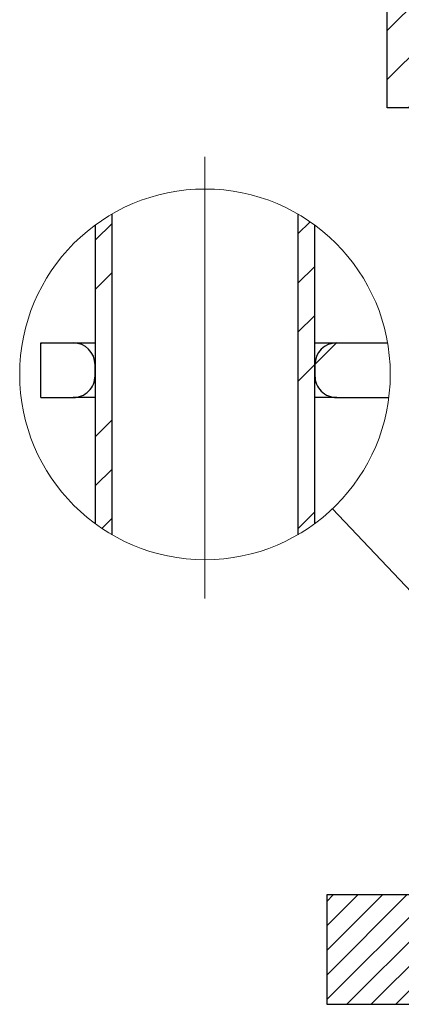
# Model space of a CAD drawing. Header units: millimetres. Extents: x -47 to 589, y 5 to 415.
# Tile 10 of 45: x 127 to 162, y 220 to 310. Entities that reach past the tile are written whole.
import ezdxf

# ---------------------------------------------------------------- set-up
doc = ezdxf.new("R2010")
doc.units = ezdxf.units.MM
doc.layers.add('TRAIT-FINS', color=9, linetype='Continuous')
doc.layers.add('TRAIT-FORT', color=4, linetype='Continuous', lineweight=25)
doc.dimstyles.new('SLDDIMSTYLE0', dxfattribs={"dimtxt": 0.18, "dimasz": 2, "dimexe": 0, "dimexo": 0.0625, "dimgap": 0, "dimtad": 0, "dimtih": 1, "dimtoh": 1, "dimdec": 0, "dimrnd": 1e-09, "dimzin": 0, "dimdsep": 46, "dimtxsty": 'Standard', "dimblk1": 'NONE', "dimblk2": 'NONE', "dimsah": 1, "dimcen": 0.09, "dimadec": 0, "dimazin": 0, "dimtfac": 2, "dimtdec": 0, "dimtofl": 0, "dimtmove": 0, "dimatfit": 3, "dimldrblk": 'NONE', "dimfxl": 1, "dimfrac": 2, "dimtolj": 1, "dimtzin": 0, "dimarcsym": 0})

# ---------------------------------------------------------------- blocks, each defined once
blk = doc.blocks.new('_None')
blk = doc.blocks.new('SW_HATCH_0')
at = {"layer": 'TRAIT-FINS', "color": 0}
for p, q in [((0, 17.961), (1.5, 19.461)), ((18.5, 18.5), (19.616, 19.616)), ((18.5, 14.01), (20, 15.51)), ((0, 13.47), (1.5, 14.97)), ((18.5, 9.52), (20, 11.02)), ((-5, 8.47), (-4.927, 8.543)), ((20.05, 6.58), (22.013, 8.543)), ((18.5, 5.03), (20, 6.53)), ((0, 0), (1.5, 1.5)), ((0, -4.49), (1.5, -2.99)), ((18.5, -8.441), (20, -6.941)), ((0.572, -8.409), (1.5, -7.48))]:
    blk.add_line(p, q, dxfattribs=at)

msp = doc.modelspace()

# ---------------------------------------------------------------- hatches: boundary and pattern name
at = {"layer": 'TRAIT-FINS'}
h = msp.add_hatch(dxfattribs=at)
h.set_pattern_fill('ANSI31', color=256, style=0)
h.paths.add_polyline_path([(160.901179, 383.774089), (160.901179, 302.004851), (175.900862, 302.004851), (175.900862, 268.580075), (290.901488, 268.580075), (290.901488, 383.774089)], flags=0)
h = msp.add_hatch(dxfattribs=at)
h.set_pattern_fill('ANSI31', color=256, scale=0.5, style=0)
h.paths.add_polyline_path([(294.779703, 220.055196), (294.779703, 230.055196), (155.379595, 230.055196), (155.379595, 220.055196)], flags=0)

# ---------------------------------------------------------------- linework, layer by layer
at = {"lineweight": 18}
for p, q in [((144.232738, 297.51525), (144.232738, 295.51525)), ((144.232738, 295.51525), (144.232738, 257.136582))]:
    msp.add_line(p, q, dxfattribs=at)
msp.add_circle((144.232748, 277.641166), 16.941844, dxfattribs=at)
at = {"layer": 'TRAIT-FORT', "lineweight": 25}
for p, q in [((160.901179, 302.004851), (160.901179, 383.774089)), ((175.900862, 302.004851), (160.901179, 302.004851)), ((135.732729, 262.984129), (135.732729, 292.294593)), ((152.732748, 292.294593), (152.732748, 262.984129)), ((134.232748, 263.963612), (134.232748, 291.31511)), ((154.232729, 291.31511), (154.232729, 263.963612)), ((129.232723, 275.51526), (129.232723, 280.515255)), ((129.232723, 280.515255), (132.182736, 280.515255)), ((132.182736, 280.515255), (134.232748, 280.515255)), ((154.232729, 280.515255), (156.282742, 280.515255)), ((156.282742, 280.515255), (160.9287, 280.515255)), ((134.18274, 277.515264), (134.18274, 278.515251)), ((134.232748, 278.515251), (134.18274, 278.515251)), ((154.282737, 278.515251), (154.232729, 278.515251)), ((154.282737, 278.515251), (154.282737, 277.515264)), ((134.18274, 277.515264), (134.232748, 277.515264)), ((154.232729, 277.515264), (154.282737, 277.515264)), ((129.232723, 275.51526), (132.182736, 275.51526)), ((134.232748, 275.51526), (132.182736, 275.51526)), ((156.282742, 275.51526), (154.232729, 275.51526)), ((156.282742, 275.51526), (161.040906, 275.51526)), ((155.379595, 230.055196), (155.379595, 220.055196)), ((294.779703, 230.055196), (155.379595, 230.055196)), ((155.379595, 220.055196), (294.779703, 220.055196))]:
    msp.add_line(p, q, dxfattribs=at)
for centre, radius, start, end in [((132.182713, 278.515228), 2.000027, 0.00066747, 89.99933253), ((156.282765, 278.515228), 2.000027, 90.00066747, 179.99933253), ((132.182763, 277.515237), 1.999976, 269.99920998, 0.00079002), ((156.282714, 277.515237), 1.999976, 179.99920998, 270.00079002)]:
    msp.add_arc(centre, radius, start, end, dxfattribs=at)

# ---------------------------------------------------------------- block references
at = {"layer": 'TRAIT-FINS'}
msp.add_blockref('SW_HATCH_0', (134.232748, 271.971883), dxfattribs=at)

# ---------------------------------------------------------------- leaders
at = {"lineweight": 18, "has_arrowhead": 0}
msp.add_leader([(155.888138, 265.343917), (166.320095, 254.339105)], dimstyle='SLDDIMSTYLE0', dxfattribs=at)

doc.saveas('drawing.dxf')
